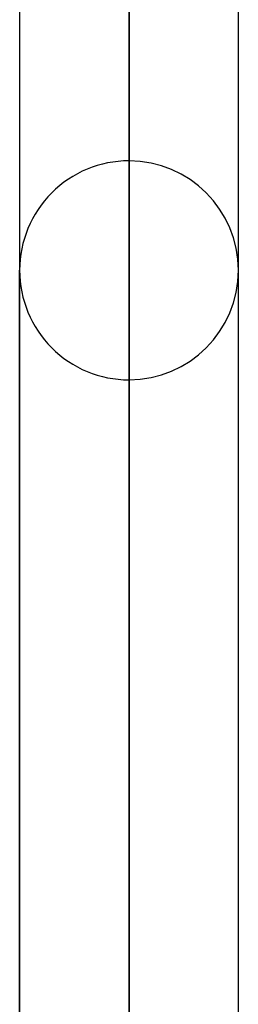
# Model space of a CAD drawing. Header units: millimetres. Extents: x -92 to 86, y -242 to 242.
# Tile 60 of 89: x -34.75 to -32.96, y 80.28 to 88.33. Entities that reach past the tile are written whole.
import ezdxf

# ---------------------------------------------------------------- set-up
doc = ezdxf.new("R2010")
doc.units = ezdxf.units.MM
doc.layers.add('MAIN-1', color=7, linetype='Continuous')

msp = doc.modelspace()

# ---------------------------------------------------------------- linework, layer by layer
at = {"layer": 'MAIN-1'}
for p, q in [((-33.8575, 0), (-33.8575, 129.777)), ((-33.8575, 129.777), (-33.8575, 0)), ((-32.9625, 0), (-32.9625, 129.1873)), ((-32.9625, 0), (-32.9625, 129.1873)), ((-34.7525, 129.1476), (-34.7525, 0)), ((-34.7525, 129.1476), (-34.7525, 0)), ((-33.8575, 128.5498), (-33.8575, 0)), ((-33.8575, 0), (-33.8575, 128.5498)), ((-33.8575, 65.2523), (-33.8575, 87.173)), ((-34.7525, 64.5366), (-34.7525, 86.278)), ((-34.7525, 86.278), (-34.7525, 64.5366)), ((-32.9625, 64.6154), (-32.9625, 86.278)), ((-32.9625, 64.6154), (-32.9625, 86.278)), ((-33.8575, 85.383), (-33.8575, 63.9065))]:
    msp.add_line(p, q, dxfattribs=at)
for start, end in [(89.99987, 179.99998), (0, 89.99987), (179.99998, 270.00013), (270.00013, 0)]:
    msp.add_arc((-33.8575, 86.278), 0.895, start, end, dxfattribs=at)

doc.saveas('drawing.dxf')
